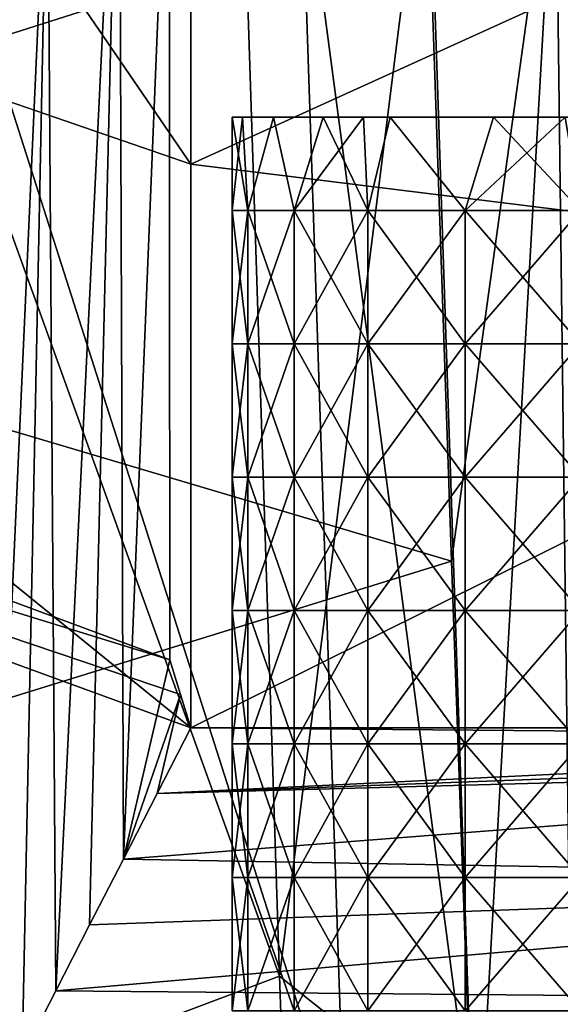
# Model space of a CAD drawing. Header units: millimetres. Extents: x -350 to 350, y 0 to 877.
# Tile 27 of 63: x 249 to 267, y 91 to 123. Entities that reach past the tile are written whole.
import ezdxf

# ---------------------------------------------------------------- set-up
doc = ezdxf.new("R2010")
doc.units = ezdxf.units.MM
doc.header["$LTSCALE"] = 41.718519
for name, color, linetype in [('26', 7, 'CONTINUOUS'), ('27', 7, 'CONTINUOUS'), ('29', 7, 'CONTINUOUS'), ('31', 7, 'CONTINUOUS'), ('33', 7, 'CONTINUOUS'), ('35', 7, 'CONTINUOUS'), ('36', 7, 'CONTINUOUS'), ('37', 7, 'CONTINUOUS'), ('5', 7, 'CONTINUOUS'), ('66', 7, 'CONTINUOUS'), ('67', 7, 'CONTINUOUS'), ('68', 7, 'CONTINUOUS')]:
    doc.layers.add(name, color=color, linetype=linetype)

msp = doc.modelspace()

# ---------------------------------------------------------------- linework, layer by layer
at = {"layer": '26', "linetype": 'Continuous'}
for points in [[(255, 118.279), (215.838, 175.498, -11.596), (215.789, 131.8, -14.466), (255, 118.279)], [(255, 140.973), (215.838, 175.498, -11.596), (255, 118.279), (255, 140.973)], [(255, 118.279), (215.789, 131.8, -14.466), (255, 100), (255, 118.279)], [(255, 100), (215.789, 131.8, -14.466), (219.378, 112.994, -14.293), (255, 100)]]:
    msp.add_3dface(points, dxfattribs=at)
at = {"layer": '27', "linetype": 'Continuous'}
for points in [[(218.31, 115.549, -27.481), (215.505, 142.296, -26.626), (254.294, 132.045, -13.125), (218.31, 115.549, -27.481)], [(254.321, 102.197, -13.38), (218.31, 115.549, -27.481), (254.294, 132.045, -13.125), (254.321, 102.197, -13.38)]]:
    msp.add_3dface(points, dxfattribs=at)
at = {"layer": '29', "linetype": 'Continuous'}
for points in [[(254.321, 102.197, -13.38), (219.378, 112.994, -14.293), (218.31, 115.549, -27.481), (254.321, 102.197, -13.38)], [(255, 100), (219.378, 112.994, -14.293), (254.664, 101.077, -6.657), (255, 100)], [(254.664, 101.077, -6.657), (219.378, 112.994, -14.293), (254.321, 102.197, -13.38), (254.664, 101.077, -6.657)]]:
    msp.add_3dface(points, dxfattribs=at)
at = {"layer": '31', "linetype": 'Continuous'}
for points in [[(266.83, 129.749, -434.295), (270.707, 133.088, -395.833), (267.361, 87.269, -442.899), (266.83, 129.749, -434.295)], [(262.726, 126.827, -472.693), (266.83, 129.749, -434.295), (263.458, 105.404, -477.161), (262.726, 126.827, -472.693)], [(263.458, 105.404, -477.161), (266.83, 129.749, -434.295), (264.224, 83.875, -482.118), (263.458, 105.404, -477.161)], [(264.224, 83.875, -482.118), (266.83, 129.749, -434.295), (267.361, 87.269, -442.899), (264.224, 83.875, -482.118)]]:
    msp.add_3dface(points, dxfattribs=at)
at = {"layer": '33', "linetype": 'Continuous'}
for points in [[(250.619, 91.468, -87.023), (252.677, 133.621, -42.501), (250.352, 129.739, -85.045), (250.619, 91.468, -87.023)], [(251.715, 93.602, -65.256), (252.677, 133.621, -42.501), (250.619, 91.468, -87.023), (251.715, 93.602, -65.256)], [(252.811, 95.736, -43.49), (252.677, 133.621, -42.501), (251.715, 93.602, -65.256), (252.811, 95.736, -43.49)], [(252.811, 95.736, -43.49), (254.294, 132.045, -13.125), (252.677, 133.621, -42.501), (252.811, 95.736, -43.49)], [(254.321, 102.197, -13.38), (254.294, 132.045, -13.125), (252.811, 95.736, -43.49), (254.321, 102.197, -13.38)], [(248.428, 87.2, -130.556), (250.352, 129.739, -85.045), (248.027, 125.856, -127.589), (248.428, 87.2, -130.556)], [(249.523, 89.334, -108.789), (250.352, 129.739, -85.045), (248.428, 87.2, -130.556), (249.523, 89.334, -108.789)], [(250.619, 91.468, -87.023), (250.352, 129.739, -85.045), (249.523, 89.334, -108.789), (250.619, 91.468, -87.023)], [(254.664, 101.077, -6.657), (254.321, 102.197, -13.38), (252.811, 95.736, -43.49), (254.664, 101.077, -6.657)], [(253.905, 97.868, -21.745), (254.664, 101.077, -6.657), (252.811, 95.736, -43.49), (253.905, 97.868, -21.745)], [(255, 100), (254.664, 101.077, -6.657), (253.905, 97.868, -21.745), (255, 100)]]:
    msp.add_3dface(points, dxfattribs=at)
at = {"layer": '35', "linetype": 'Continuous'}
for points in [[(255, 140.973), (255, 118.279), (284.521, 131.68), (255, 140.973)], [(284.521, 131.68), (255, 118.279), (284.446, 114.635), (284.521, 131.68)], [(255, 118.279), (255, 100), (284.446, 114.635), (255, 118.279)], [(284.446, 114.635), (255, 100), (284.383, 100), (284.446, 114.635)]]:
    msp.add_3dface(points, dxfattribs=at)
at = {"layer": '36', "linetype": 'Continuous'}
for points in [[(262.726, 126.827, -472.693), (228.231, 115.848, -471.424), (227.564, 136.871, -466.984), (262.726, 126.827, -472.693)], [(262.726, 126.827, -472.693), (263.458, 105.404, -477.161), (228.231, 115.848, -471.424), (262.726, 126.827, -472.693)], [(263.458, 105.404, -477.161), (228.934, 94.731, -476.335), (228.231, 115.848, -471.424), (263.458, 105.404, -477.161)], [(263.458, 105.404, -477.161), (264.224, 83.875, -482.118), (228.934, 94.731, -476.335), (263.458, 105.404, -477.161)], [(264.224, 83.875, -482.118), (229.675, 73.515, -481.723), (228.934, 94.731, -476.335), (264.224, 83.875, -482.118)]]:
    msp.add_3dface(points, dxfattribs=at)
at = {"layer": '37', "linetype": 'Continuous'}
for points in [[(255, 100), (253.905, 97.868, -21.745), (291.652, 99.693, -3.134), (255, 100)], [(284.383, 100), (255, 100), (291.652, 99.693, -3.134), (284.383, 100)], [(291.652, 99.693, -3.134), (253.905, 97.868, -21.745), (293.779, 99.354, -6.585), (291.652, 99.693, -3.134)], [(253.905, 97.868, -21.745), (294.361, 98.961, -10.598), (293.779, 99.354, -6.585), (253.905, 97.868, -21.745)], [(291.949, 95.041, -50.577), (294.361, 98.961, -10.598), (252.811, 95.736, -43.49), (291.949, 95.041, -50.577)], [(294.361, 98.961, -10.598), (253.905, 97.868, -21.745), (252.811, 95.736, -43.49), (294.361, 98.961, -10.598)], [(291.949, 95.041, -50.577), (252.811, 95.736, -43.49), (251.715, 93.602, -65.256), (291.949, 95.041, -50.577)], [(289.537, 91.122, -90.555), (291.949, 95.041, -50.577), (250.619, 91.468, -87.023), (289.537, 91.122, -90.555)], [(291.949, 95.041, -50.577), (251.715, 93.602, -65.256), (250.619, 91.468, -87.023), (291.949, 95.041, -50.577)], [(289.537, 91.122, -90.555), (250.619, 91.468, -87.023), (249.523, 89.334, -108.789), (289.537, 91.122, -90.555)], [(287.125, 87.203, -130.534), (289.537, 91.122, -90.555), (249.523, 89.334, -108.789), (287.125, 87.203, -130.534)]]:
    msp.add_3dface(points, dxfattribs=at)
at = {"layer": '5', "linetype": 'Continuous'}
for points in [[(256.381, 137.736, -454.757), (243.887, 130.68, -451.843), (257.876, 91.947, -464.744), (256.381, 137.736, -454.757)], [(256.381, 137.736, -454.757), (257.876, 91.947, -464.744), (262.691, 130.212, -468.491), (256.381, 137.736, -454.757)], [(243.887, 130.68, -451.843), (245.321, 87.227, -461.52), (257.876, 91.947, -464.744), (243.887, 130.68, -451.843)], [(262.691, 130.212, -468.491), (257.876, 91.947, -464.744), (264.134, 86.943, -478.324), (262.691, 130.212, -468.491)], [(262.691, 130.212, -468.491), (264.134, 86.943, -478.324), (258.557, 129.105, -481.705), (262.691, 130.212, -468.491)], [(246.638, 128.034, -488.035), (258.557, 129.105, -481.705), (259.999, 86.232, -491.606), (246.638, 128.034, -488.035)], [(258.557, 129.105, -481.705), (264.134, 86.943, -478.324), (259.999, 86.232, -491.606), (258.557, 129.105, -481.705)], [(248.073, 85.518, -497.935), (246.638, 128.034, -488.035), (259.999, 86.232, -491.606), (248.073, 85.518, -497.935)], [(257.876, 91.947, -464.744), (245.321, 87.227, -461.52), (259.534, 46.031, -476.863), (257.876, 91.947, -464.744)], [(257.876, 91.947, -464.744), (259.534, 46.031, -476.863), (264.134, 86.943, -478.324), (257.876, 91.947, -464.744)]]:
    msp.add_3dface(points, dxfattribs=at)
at = {"layer": '66', "linetype": 'Continuous'}
for points in [[(260.665, 119.8, -23.286), (260.665, 119.8, -27.084), (256.344, 119.8, -23.286), (260.665, 119.8, -23.286)], [(256.681, 119.8, -19.868), (260.665, 119.8, -23.286), (256.344, 119.8, -23.286), (256.681, 119.8, -19.868)], [(256.344, 119.8, -23.286), (260.665, 119.8, -27.084), (256.681, 119.8, -26.704), (256.344, 119.8, -23.286)], [(260.665, 119.8, -19.489), (260.665, 119.8, -23.286), (256.681, 119.8, -19.868), (260.665, 119.8, -19.489)], [(257.678, 119.8, -16.587), (260.665, 119.8, -19.489), (256.681, 119.8, -19.868), (257.678, 119.8, -16.587)], [(256.681, 119.8, -26.704), (260.665, 119.8, -27.084), (257.678, 119.8, -29.986), (256.681, 119.8, -26.704)], [(260.665, 119.8, -15.692), (260.665, 119.8, -19.489), (257.678, 119.8, -16.587), (260.665, 119.8, -15.692)], [(259.295, 119.8, -13.563), (260.665, 119.8, -15.692), (257.678, 119.8, -16.587), (259.295, 119.8, -13.563)], [(260.665, 119.8, -27.084), (260.665, 119.8, -30.881), (257.678, 119.8, -29.986), (260.665, 119.8, -27.084)], [(260.665, 119.8, -30.881), (259.295, 119.8, -33.01), (257.678, 119.8, -29.986), (260.665, 119.8, -30.881)], [(260.602, 119.8, -11.846), (260.665, 119.8, -15.692), (259.295, 119.8, -13.563), (260.602, 119.8, -11.846)], [(260.665, 119.8, -30.881), (260.602, 119.8, -34.726), (259.295, 119.8, -33.01), (260.665, 119.8, -30.881)], [(261.471, 119.8, -10.913), (264.99, 119.8, -12.768), (260.602, 119.8, -11.846), (261.471, 119.8, -10.913)], [(260.602, 119.8, -11.846), (264.99, 119.8, -12.768), (260.665, 119.8, -15.692), (260.602, 119.8, -11.846)], [(264.99, 119.8, -33.805), (264.821, 119.8, -38.28), (260.602, 119.8, -34.726), (264.99, 119.8, -33.805)], [(260.665, 119.8, -30.881), (264.99, 119.8, -33.805), (260.602, 119.8, -34.726), (260.665, 119.8, -30.881)], [(264.821, 119.8, -38.28), (261.471, 119.8, -35.66), (260.602, 119.8, -34.726), (264.821, 119.8, -38.28)], [(264.99, 119.8, -12.768), (264.99, 119.8, -16.975), (260.665, 119.8, -15.692), (264.99, 119.8, -12.768)], [(264.99, 119.8, -16.975), (264.99, 119.8, -21.183), (260.665, 119.8, -19.489), (264.99, 119.8, -16.975)], [(260.665, 119.8, -15.692), (264.99, 119.8, -16.975), (260.665, 119.8, -19.489), (260.665, 119.8, -15.692)], [(264.99, 119.8, -21.183), (264.99, 119.8, -25.39), (260.665, 119.8, -23.286), (264.99, 119.8, -21.183)], [(260.665, 119.8, -19.489), (264.99, 119.8, -21.183), (260.665, 119.8, -23.286), (260.665, 119.8, -19.489)], [(264.99, 119.8, -25.39), (264.99, 119.8, -29.598), (260.665, 119.8, -27.084), (264.99, 119.8, -25.39)], [(260.665, 119.8, -23.286), (264.99, 119.8, -25.39), (260.665, 119.8, -27.084), (260.665, 119.8, -23.286)], [(264.99, 119.8, -29.598), (264.99, 119.8, -33.805), (260.665, 119.8, -30.881), (264.99, 119.8, -29.598)], [(260.665, 119.8, -27.084), (264.99, 119.8, -29.598), (260.665, 119.8, -30.881), (260.665, 119.8, -27.084)], [(264.821, 119.8, -8.293), (264.99, 119.8, -12.768), (261.471, 119.8, -10.913), (264.821, 119.8, -8.293)], [(267.145, 119.8, -7.12), (269.315, 119.8, -10.838), (264.821, 119.8, -8.293), (267.145, 119.8, -7.12)], [(264.821, 119.8, -8.293), (269.315, 119.8, -10.838), (264.99, 119.8, -12.768), (264.821, 119.8, -8.293)], [(269.315, 119.8, -35.735), (269.256, 119.8, -40.174), (264.821, 119.8, -38.28), (269.315, 119.8, -35.735)], [(264.99, 119.8, -33.805), (269.315, 119.8, -35.735), (264.821, 119.8, -38.28), (264.99, 119.8, -33.805)], [(269.256, 119.8, -40.174), (267.145, 119.8, -39.453), (264.821, 119.8, -38.28), (269.256, 119.8, -40.174)], [(269.315, 119.8, -10.838), (269.315, 119.8, -14.987), (264.99, 119.8, -12.768), (269.315, 119.8, -10.838)], [(269.315, 119.8, -14.987), (269.315, 119.8, -19.137), (264.99, 119.8, -16.975), (269.315, 119.8, -14.987)], [(264.99, 119.8, -12.768), (269.315, 119.8, -14.987), (264.99, 119.8, -16.975), (264.99, 119.8, -12.768)], [(269.315, 119.8, -19.137), (269.315, 119.8, -23.286), (264.99, 119.8, -21.183), (269.315, 119.8, -19.137)], [(264.99, 119.8, -16.975), (269.315, 119.8, -19.137), (264.99, 119.8, -21.183), (264.99, 119.8, -16.975)], [(269.315, 119.8, -23.286), (269.315, 119.8, -27.436), (264.99, 119.8, -25.39), (269.315, 119.8, -23.286)], [(264.99, 119.8, -21.183), (269.315, 119.8, -23.286), (264.99, 119.8, -25.39), (264.99, 119.8, -21.183)], [(269.315, 119.8, -27.436), (269.315, 119.8, -31.586), (264.99, 119.8, -29.598), (269.315, 119.8, -27.436)], [(264.99, 119.8, -25.39), (269.315, 119.8, -27.436), (264.99, 119.8, -29.598), (264.99, 119.8, -25.39)], [(269.315, 119.8, -31.586), (269.315, 119.8, -35.735), (264.99, 119.8, -33.805), (269.315, 119.8, -31.586)], [(264.99, 119.8, -29.598), (269.315, 119.8, -31.586), (264.99, 119.8, -33.805), (264.99, 119.8, -29.598)]]:
    msp.add_3dface(points, dxfattribs=at)
at = {"layer": '67', "linetype": 'Continuous'}
for points in [[(256.344, 119.8, -23.286), (256.681, 119.8, -26.704), (256.344, 116.773, -23.286), (256.344, 119.8, -23.286)], [(256.681, 119.8, -26.704), (256.853, 116.773, -27.474), (256.344, 116.773, -23.286), (256.681, 119.8, -26.704)], [(256.681, 119.8, -26.704), (257.678, 119.8, -29.986), (256.853, 116.773, -27.474), (256.681, 119.8, -26.704)], [(257.678, 119.8, -29.986), (258.349, 116.773, -31.419), (256.853, 116.773, -27.474), (257.678, 119.8, -29.986)], [(257.678, 119.8, -29.986), (259.295, 119.8, -33.01), (258.349, 116.773, -31.419), (257.678, 119.8, -29.986)], [(259.295, 119.8, -33.01), (260.602, 119.8, -34.726), (258.349, 116.773, -31.419), (259.295, 119.8, -33.01)], [(260.602, 119.8, -34.726), (260.745, 116.773, -34.891), (258.349, 116.773, -31.419), (260.602, 119.8, -34.726)], [(260.602, 119.8, -34.726), (261.471, 119.8, -35.66), (260.745, 116.773, -34.891), (260.602, 119.8, -34.726)], [(261.471, 119.8, -35.66), (263.903, 116.773, -37.689), (260.745, 116.773, -34.891), (261.471, 119.8, -35.66)], [(261.471, 119.8, -35.66), (264.821, 119.8, -38.28), (263.903, 116.773, -37.689), (261.471, 119.8, -35.66)], [(264.821, 119.8, -38.28), (267.145, 119.8, -39.453), (263.903, 116.773, -37.689), (264.821, 119.8, -38.28)], [(267.145, 119.8, -39.453), (267.639, 116.773, -39.649), (263.903, 116.773, -37.689), (267.145, 119.8, -39.453)], [(256.853, 112.448, -27.474), (256.344, 112.448, -23.286), (256.853, 116.773, -27.474), (256.853, 112.448, -27.474)], [(256.853, 116.773, -27.474), (256.344, 112.448, -23.286), (256.344, 116.773, -23.286), (256.853, 116.773, -27.474)], [(258.349, 112.448, -31.419), (256.853, 112.448, -27.474), (258.349, 116.773, -31.419), (258.349, 112.448, -31.419)], [(258.349, 116.773, -31.419), (256.853, 112.448, -27.474), (256.853, 116.773, -27.474), (258.349, 116.773, -31.419)], [(260.745, 112.448, -34.891), (258.349, 112.448, -31.419), (260.745, 116.773, -34.891), (260.745, 112.448, -34.891)], [(260.745, 116.773, -34.891), (258.349, 112.448, -31.419), (258.349, 116.773, -31.419), (260.745, 116.773, -34.891)], [(263.903, 112.448, -37.689), (260.745, 112.448, -34.891), (263.903, 116.773, -37.689), (263.903, 112.448, -37.689)], [(263.903, 116.773, -37.689), (260.745, 112.448, -34.891), (260.745, 116.773, -34.891), (263.903, 116.773, -37.689)], [(267.639, 112.448, -39.649), (263.903, 112.448, -37.689), (267.639, 116.773, -39.649), (267.639, 112.448, -39.649)], [(267.639, 116.773, -39.649), (263.903, 112.448, -37.689), (263.903, 116.773, -37.689), (267.639, 116.773, -39.649)], [(256.853, 108.123, -27.474), (256.344, 108.123, -23.286), (256.853, 112.448, -27.474), (256.853, 108.123, -27.474)], [(256.853, 112.448, -27.474), (256.344, 108.123, -23.286), (256.344, 112.448, -23.286), (256.853, 112.448, -27.474)], [(258.349, 108.123, -31.419), (256.853, 108.123, -27.474), (258.349, 112.448, -31.419), (258.349, 108.123, -31.419)], [(258.349, 112.448, -31.419), (256.853, 108.123, -27.474), (256.853, 112.448, -27.474), (258.349, 112.448, -31.419)], [(260.745, 108.123, -34.891), (258.349, 108.123, -31.419), (260.745, 112.448, -34.891), (260.745, 108.123, -34.891)], [(260.745, 112.448, -34.891), (258.349, 108.123, -31.419), (258.349, 112.448, -31.419), (260.745, 112.448, -34.891)], [(263.903, 108.123, -37.689), (260.745, 108.123, -34.891), (263.903, 112.448, -37.689), (263.903, 108.123, -37.689)], [(263.903, 112.448, -37.689), (260.745, 108.123, -34.891), (260.745, 112.448, -34.891), (263.903, 112.448, -37.689)], [(267.639, 108.123, -39.649), (263.903, 108.123, -37.689), (267.639, 112.448, -39.649), (267.639, 108.123, -39.649)], [(267.639, 112.448, -39.649), (263.903, 108.123, -37.689), (263.903, 112.448, -37.689), (267.639, 112.448, -39.649)], [(256.853, 103.798, -27.474), (256.344, 103.798, -23.286), (256.853, 108.123, -27.474), (256.853, 103.798, -27.474)], [(256.853, 108.123, -27.474), (256.344, 103.798, -23.286), (256.344, 108.123, -23.286), (256.853, 108.123, -27.474)], [(258.349, 103.798, -31.419), (256.853, 103.798, -27.474), (258.349, 108.123, -31.419), (258.349, 103.798, -31.419)], [(258.349, 108.123, -31.419), (256.853, 103.798, -27.474), (256.853, 108.123, -27.474), (258.349, 108.123, -31.419)], [(260.745, 103.798, -34.891), (258.349, 103.798, -31.419), (260.745, 108.123, -34.891), (260.745, 103.798, -34.891)], [(260.745, 108.123, -34.891), (258.349, 103.798, -31.419), (258.349, 108.123, -31.419), (260.745, 108.123, -34.891)], [(263.903, 103.798, -37.689), (260.745, 103.798, -34.891), (263.903, 108.123, -37.689), (263.903, 103.798, -37.689)], [(263.903, 108.123, -37.689), (260.745, 103.798, -34.891), (260.745, 108.123, -34.891), (263.903, 108.123, -37.689)], [(267.639, 103.798, -39.649), (263.903, 103.798, -37.689), (267.639, 108.123, -39.649), (267.639, 103.798, -39.649)], [(267.639, 108.123, -39.649), (263.903, 103.798, -37.689), (263.903, 108.123, -37.689), (267.639, 108.123, -39.649)], [(256.853, 99.472, -27.474), (256.344, 99.472, -23.286), (256.853, 103.798, -27.474), (256.853, 99.472, -27.474)], [(256.853, 103.798, -27.474), (256.344, 99.472, -23.286), (256.344, 103.798, -23.286), (256.853, 103.798, -27.474)], [(258.349, 99.472, -31.419), (256.853, 99.472, -27.474), (258.349, 103.798, -31.419), (258.349, 99.472, -31.419)], [(258.349, 103.798, -31.419), (256.853, 99.472, -27.474), (256.853, 103.798, -27.474), (258.349, 103.798, -31.419)], [(260.745, 99.472, -34.891), (258.349, 99.472, -31.419), (260.745, 103.798, -34.891), (260.745, 99.472, -34.891)], [(260.745, 103.798, -34.891), (258.349, 99.472, -31.419), (258.349, 103.798, -31.419), (260.745, 103.798, -34.891)], [(263.903, 99.472, -37.689), (260.745, 99.472, -34.891), (263.903, 103.798, -37.689), (263.903, 99.472, -37.689)], [(263.903, 103.798, -37.689), (260.745, 99.472, -34.891), (260.745, 103.798, -34.891), (263.903, 103.798, -37.689)], [(267.639, 99.472, -39.649), (263.903, 99.472, -37.689), (267.639, 103.798, -39.649), (267.639, 99.472, -39.649)], [(267.639, 103.798, -39.649), (263.903, 99.472, -37.689), (263.903, 103.798, -37.689), (267.639, 103.798, -39.649)], [(256.853, 95.147, -27.474), (256.344, 95.147, -23.286), (256.853, 99.472, -27.474), (256.853, 95.147, -27.474)], [(256.853, 99.472, -27.474), (256.344, 95.147, -23.286), (256.344, 99.472, -23.286), (256.853, 99.472, -27.474)], [(258.349, 95.147, -31.419), (256.853, 95.147, -27.474), (258.349, 99.472, -31.419), (258.349, 95.147, -31.419)], [(258.349, 99.472, -31.419), (256.853, 95.147, -27.474), (256.853, 99.472, -27.474), (258.349, 99.472, -31.419)], [(260.745, 95.147, -34.891), (258.349, 95.147, -31.419), (260.745, 99.472, -34.891), (260.745, 95.147, -34.891)], [(260.745, 99.472, -34.891), (258.349, 95.147, -31.419), (258.349, 99.472, -31.419), (260.745, 99.472, -34.891)], [(263.903, 95.147, -37.689), (260.745, 95.147, -34.891), (263.903, 99.472, -37.689), (263.903, 95.147, -37.689)], [(263.903, 99.472, -37.689), (260.745, 95.147, -34.891), (260.745, 99.472, -34.891), (263.903, 99.472, -37.689)], [(267.639, 95.147, -39.649), (263.903, 95.147, -37.689), (267.639, 99.472, -39.649), (267.639, 95.147, -39.649)], [(267.639, 99.472, -39.649), (263.903, 95.147, -37.689), (263.903, 99.472, -37.689), (267.639, 99.472, -39.649)], [(256.853, 90.822, -27.474), (256.344, 90.822, -23.286), (256.853, 95.147, -27.474), (256.853, 90.822, -27.474)], [(256.853, 95.147, -27.474), (256.344, 90.822, -23.286), (256.344, 95.147, -23.286), (256.853, 95.147, -27.474)], [(258.349, 90.822, -31.419), (256.853, 90.822, -27.474), (258.349, 95.147, -31.419), (258.349, 90.822, -31.419)], [(258.349, 95.147, -31.419), (256.853, 90.822, -27.474), (256.853, 95.147, -27.474), (258.349, 95.147, -31.419)], [(260.745, 90.822, -34.891), (258.349, 90.822, -31.419), (260.745, 95.147, -34.891), (260.745, 90.822, -34.891)], [(260.745, 95.147, -34.891), (258.349, 90.822, -31.419), (258.349, 95.147, -31.419), (260.745, 95.147, -34.891)], [(263.903, 90.822, -37.689), (260.745, 90.822, -34.891), (263.903, 95.147, -37.689), (263.903, 90.822, -37.689)], [(263.903, 95.147, -37.689), (260.745, 90.822, -34.891), (260.745, 95.147, -34.891), (263.903, 95.147, -37.689)], [(267.639, 90.822, -39.649), (263.903, 90.822, -37.689), (267.639, 95.147, -39.649), (267.639, 90.822, -39.649)], [(267.639, 95.147, -39.649), (263.903, 90.822, -37.689), (263.903, 95.147, -37.689), (267.639, 95.147, -39.649)]]:
    msp.add_3dface(points, dxfattribs=at)
at = {"layer": '68', "linetype": 'Continuous'}
for points in [[(256.681, 119.8, -19.868), (256.344, 119.8, -23.286), (256.853, 116.773, -19.098), (256.681, 119.8, -19.868)], [(256.344, 119.8, -23.286), (256.344, 116.773, -23.286), (256.853, 116.773, -19.098), (256.344, 119.8, -23.286)], [(257.678, 119.8, -16.587), (256.681, 119.8, -19.868), (256.853, 116.773, -19.098), (257.678, 119.8, -16.587)], [(257.678, 119.8, -16.587), (256.853, 116.773, -19.098), (258.349, 116.773, -15.154), (257.678, 119.8, -16.587)], [(259.295, 119.8, -13.563), (257.678, 119.8, -16.587), (258.349, 116.773, -15.154), (259.295, 119.8, -13.563)], [(259.295, 119.8, -13.563), (258.349, 116.773, -15.154), (260.745, 116.773, -11.682), (259.295, 119.8, -13.563)], [(260.602, 119.8, -11.846), (259.295, 119.8, -13.563), (260.745, 116.773, -11.682), (260.602, 119.8, -11.846)], [(261.471, 119.8, -10.913), (260.602, 119.8, -11.846), (260.745, 116.773, -11.682), (261.471, 119.8, -10.913)], [(261.471, 119.8, -10.913), (260.745, 116.773, -11.682), (263.903, 116.773, -8.884), (261.471, 119.8, -10.913)], [(264.821, 119.8, -8.293), (261.471, 119.8, -10.913), (263.903, 116.773, -8.884), (264.821, 119.8, -8.293)], [(264.821, 119.8, -8.293), (263.903, 116.773, -8.884), (267.639, 116.773, -6.924), (264.821, 119.8, -8.293)], [(267.145, 119.8, -7.12), (264.821, 119.8, -8.293), (267.639, 116.773, -6.924), (267.145, 119.8, -7.12)], [(256.344, 116.773, -23.286), (256.344, 112.448, -23.286), (256.853, 112.448, -19.098), (256.344, 116.773, -23.286)], [(256.344, 116.773, -23.286), (256.853, 112.448, -19.098), (256.853, 116.773, -19.098), (256.344, 116.773, -23.286)], [(256.853, 112.448, -19.098), (258.349, 112.448, -15.154), (256.853, 116.773, -19.098), (256.853, 112.448, -19.098)], [(256.853, 116.773, -19.098), (258.349, 112.448, -15.154), (258.349, 116.773, -15.154), (256.853, 116.773, -19.098)], [(258.349, 112.448, -15.154), (260.745, 112.448, -11.682), (258.349, 116.773, -15.154), (258.349, 112.448, -15.154)], [(258.349, 116.773, -15.154), (260.745, 112.448, -11.682), (260.745, 116.773, -11.682), (258.349, 116.773, -15.154)], [(260.745, 112.448, -11.682), (263.903, 112.448, -8.884), (260.745, 116.773, -11.682), (260.745, 112.448, -11.682)], [(260.745, 116.773, -11.682), (263.903, 112.448, -8.884), (263.903, 116.773, -8.884), (260.745, 116.773, -11.682)], [(263.903, 112.448, -8.884), (267.639, 112.448, -6.924), (263.903, 116.773, -8.884), (263.903, 112.448, -8.884)], [(263.903, 116.773, -8.884), (267.639, 112.448, -6.924), (267.639, 116.773, -6.924), (263.903, 116.773, -8.884)], [(256.344, 112.448, -23.286), (256.344, 108.123, -23.286), (256.853, 108.123, -19.098), (256.344, 112.448, -23.286)], [(256.344, 112.448, -23.286), (256.853, 108.123, -19.098), (256.853, 112.448, -19.098), (256.344, 112.448, -23.286)], [(256.853, 108.123, -19.098), (258.349, 108.123, -15.154), (256.853, 112.448, -19.098), (256.853, 108.123, -19.098)], [(256.853, 112.448, -19.098), (258.349, 108.123, -15.154), (258.349, 112.448, -15.154), (256.853, 112.448, -19.098)], [(258.349, 108.123, -15.154), (260.745, 108.123, -11.682), (258.349, 112.448, -15.154), (258.349, 108.123, -15.154)], [(258.349, 112.448, -15.154), (260.745, 108.123, -11.682), (260.745, 112.448, -11.682), (258.349, 112.448, -15.154)], [(260.745, 108.123, -11.682), (263.903, 108.123, -8.884), (260.745, 112.448, -11.682), (260.745, 108.123, -11.682)], [(260.745, 112.448, -11.682), (263.903, 108.123, -8.884), (263.903, 112.448, -8.884), (260.745, 112.448, -11.682)], [(263.903, 108.123, -8.884), (267.639, 108.123, -6.924), (263.903, 112.448, -8.884), (263.903, 108.123, -8.884)], [(263.903, 112.448, -8.884), (267.639, 108.123, -6.924), (267.639, 112.448, -6.924), (263.903, 112.448, -8.884)], [(256.344, 108.123, -23.286), (256.344, 103.798, -23.286), (256.853, 103.798, -19.098), (256.344, 108.123, -23.286)], [(256.344, 108.123, -23.286), (256.853, 103.798, -19.098), (256.853, 108.123, -19.098), (256.344, 108.123, -23.286)], [(256.853, 103.798, -19.098), (258.349, 103.798, -15.154), (256.853, 108.123, -19.098), (256.853, 103.798, -19.098)], [(256.853, 108.123, -19.098), (258.349, 103.798, -15.154), (258.349, 108.123, -15.154), (256.853, 108.123, -19.098)], [(258.349, 103.798, -15.154), (260.745, 103.798, -11.682), (258.349, 108.123, -15.154), (258.349, 103.798, -15.154)], [(258.349, 108.123, -15.154), (260.745, 103.798, -11.682), (260.745, 108.123, -11.682), (258.349, 108.123, -15.154)], [(260.745, 103.798, -11.682), (263.903, 103.798, -8.884), (260.745, 108.123, -11.682), (260.745, 103.798, -11.682)], [(260.745, 108.123, -11.682), (263.903, 103.798, -8.884), (263.903, 108.123, -8.884), (260.745, 108.123, -11.682)], [(263.903, 103.798, -8.884), (267.639, 103.798, -6.924), (263.903, 108.123, -8.884), (263.903, 103.798, -8.884)], [(263.903, 108.123, -8.884), (267.639, 103.798, -6.924), (267.639, 108.123, -6.924), (263.903, 108.123, -8.884)], [(256.344, 103.798, -23.286), (256.344, 99.472, -23.286), (256.853, 99.472, -19.098), (256.344, 103.798, -23.286)], [(256.344, 103.798, -23.286), (256.853, 99.472, -19.098), (256.853, 103.798, -19.098), (256.344, 103.798, -23.286)], [(256.853, 99.472, -19.098), (258.349, 99.472, -15.154), (256.853, 103.798, -19.098), (256.853, 99.472, -19.098)], [(256.853, 103.798, -19.098), (258.349, 99.472, -15.154), (258.349, 103.798, -15.154), (256.853, 103.798, -19.098)], [(258.349, 99.472, -15.154), (260.745, 99.472, -11.682), (258.349, 103.798, -15.154), (258.349, 99.472, -15.154)], [(258.349, 103.798, -15.154), (260.745, 99.472, -11.682), (260.745, 103.798, -11.682), (258.349, 103.798, -15.154)], [(260.745, 99.472, -11.682), (263.903, 99.472, -8.884), (260.745, 103.798, -11.682), (260.745, 99.472, -11.682)], [(260.745, 103.798, -11.682), (263.903, 99.472, -8.884), (263.903, 103.798, -8.884), (260.745, 103.798, -11.682)], [(263.903, 99.472, -8.884), (267.639, 99.472, -6.924), (263.903, 103.798, -8.884), (263.903, 99.472, -8.884)], [(263.903, 103.798, -8.884), (267.639, 99.472, -6.924), (267.639, 103.798, -6.924), (263.903, 103.798, -8.884)], [(256.344, 99.472, -23.286), (256.344, 95.147, -23.286), (256.853, 95.147, -19.098), (256.344, 99.472, -23.286)], [(256.344, 99.472, -23.286), (256.853, 95.147, -19.098), (256.853, 99.472, -19.098), (256.344, 99.472, -23.286)], [(256.853, 95.147, -19.098), (258.349, 95.147, -15.154), (256.853, 99.472, -19.098), (256.853, 95.147, -19.098)], [(256.853, 99.472, -19.098), (258.349, 95.147, -15.154), (258.349, 99.472, -15.154), (256.853, 99.472, -19.098)], [(258.349, 95.147, -15.154), (260.745, 95.147, -11.682), (258.349, 99.472, -15.154), (258.349, 95.147, -15.154)], [(258.349, 99.472, -15.154), (260.745, 95.147, -11.682), (260.745, 99.472, -11.682), (258.349, 99.472, -15.154)], [(260.745, 95.147, -11.682), (263.903, 95.147, -8.884), (260.745, 99.472, -11.682), (260.745, 95.147, -11.682)], [(260.745, 99.472, -11.682), (263.903, 95.147, -8.884), (263.903, 99.472, -8.884), (260.745, 99.472, -11.682)], [(263.903, 95.147, -8.884), (267.639, 95.147, -6.924), (263.903, 99.472, -8.884), (263.903, 95.147, -8.884)], [(263.903, 99.472, -8.884), (267.639, 95.147, -6.924), (267.639, 99.472, -6.924), (263.903, 99.472, -8.884)], [(256.344, 95.147, -23.286), (256.344, 90.822, -23.286), (256.853, 90.822, -19.098), (256.344, 95.147, -23.286)], [(256.344, 95.147, -23.286), (256.853, 90.822, -19.098), (256.853, 95.147, -19.098), (256.344, 95.147, -23.286)], [(256.853, 90.822, -19.098), (258.349, 90.822, -15.154), (256.853, 95.147, -19.098), (256.853, 90.822, -19.098)], [(256.853, 95.147, -19.098), (258.349, 90.822, -15.154), (258.349, 95.147, -15.154), (256.853, 95.147, -19.098)], [(258.349, 90.822, -15.154), (260.745, 90.822, -11.682), (258.349, 95.147, -15.154), (258.349, 90.822, -15.154)], [(258.349, 95.147, -15.154), (260.745, 90.822, -11.682), (260.745, 95.147, -11.682), (258.349, 95.147, -15.154)], [(260.745, 90.822, -11.682), (263.903, 90.822, -8.884), (260.745, 95.147, -11.682), (260.745, 90.822, -11.682)], [(260.745, 95.147, -11.682), (263.903, 90.822, -8.884), (263.903, 95.147, -8.884), (260.745, 95.147, -11.682)], [(263.903, 90.822, -8.884), (267.639, 90.822, -6.924), (263.903, 95.147, -8.884), (263.903, 90.822, -8.884)], [(263.903, 95.147, -8.884), (267.639, 90.822, -6.924), (267.639, 95.147, -6.924), (263.903, 95.147, -8.884)]]:
    msp.add_3dface(points, dxfattribs=at)

doc.saveas('drawing.dxf')
